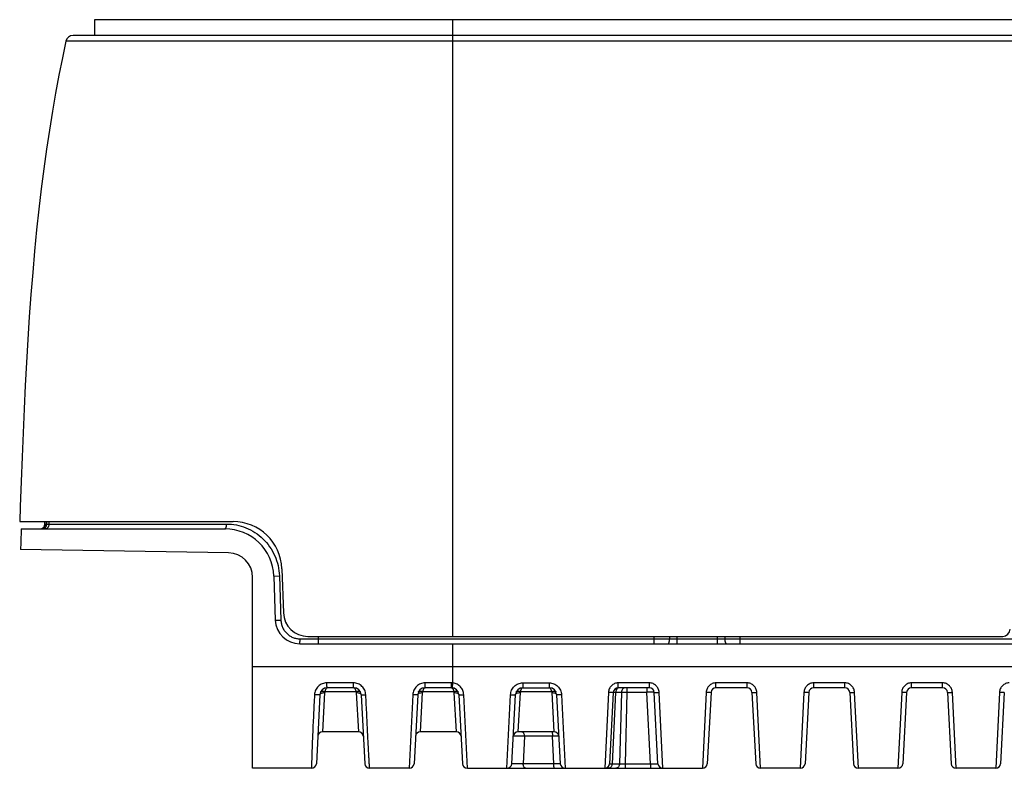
# Model space of a CAD drawing. Header units: millimetres. Extents: x 2984 to 3412, y -1556 to -1253.
# Tile 6 of 53: x 3108 to 3148, y -1473 to -1442. Entities that reach past the tile are written whole.
import ezdxf

# ---------------------------------------------------------------- set-up
doc = ezdxf.new("R2010")
doc.units = ezdxf.units.MM
doc.layers.add('06___PRT_ALL_SURFS', color=7, linetype='Continuous')

msp = doc.modelspace()

# ---------------------------------------------------------------- linework, layer by layer
at = {"color": 7, "linetype": 'Continuous'}
for p, q in [((3110.833, -1442.444), (3110.833, -1443.094)), ((3194.16, -1442.444), (3110.833, -1442.444)), ((3125.496, -1467.277), (3125.496, -1442.444)), ((3195.039, -1443.094), (3109.953, -1443.094)), ((3195.332, -1443.33), (3109.66, -1443.33)), ((3113.688, -1443.33), (3111.651, -1443.33)), ((3120.357, -1443.33), (3113.688, -1443.33)), ((3124.609, -1443.33), (3120.357, -1443.33)), ((3107.766, -1462.994), (3116.496, -1462.994)), ((3108.796, -1463.094), (3108.796, -1462.994)), ((3108.813, -1463.094), (3108.813, -1462.994)), ((3108.872, -1463.094), (3108.872, -1462.994)), ((3108.978, -1463.094), (3108.978, -1462.994)), ((3107.831, -1463.294), (3116.165, -1463.294)), ((3108.796, -1463.094), (3116.233, -1463.094)), ((3116.314, -1464.277), (3107.805, -1464.129)), ((3118.495, -1464.924), (3118.558, -1466.729)), ((3117.296, -1473.094), (3117.296, -1465.277)), ((3118.164, -1465.224), (3118.392, -1465.217)), ((3118.164, -1465.224), (3118.227, -1467.029)), ((3118.392, -1465.217), (3118.454, -1467.022)), ((3118.227, -1467.029), (3118.454, -1467.022)), ((3119.24, -1467.794), (3185.753, -1467.794)), ((3119.557, -1467.694), (3147.996, -1467.694)), ((3119.996, -1467.994), (3119.996, -1467.694)), ((3133.736, -1467.994), (3133.736, -1467.694)), ((3134.361, -1467.694), (3134.361, -1467.794)), ((3134.673, -1467.994), (3134.673, -1467.694)), ((3136.319, -1467.994), (3136.319, -1467.694)), ((3136.632, -1467.794), (3136.632, -1467.694)), ((3137.256, -1467.994), (3137.256, -1467.694)), ((3119.226, -1467.994), (3185.766, -1467.994)), ((3125.496, -1468.941), (3125.496, -1467.994)), ((3125.496, -1468.941), (3117.296, -1468.94)), ((3125.496, -1469.6), (3125.496, -1468.941)), ((3179.496, -1468.941), (3125.496, -1468.941)), ((3121.426, -1469.597), (3120.335, -1469.597)), ((3121.439, -1469.794), (3120.354, -1469.794)), ((3124.354, -1469.794), (3124.353, -1469.597)), ((3125.439, -1469.597), (3124.353, -1469.597)), ((3125.439, -1469.794), (3124.354, -1469.794)), ((3125.439, -1469.794), (3125.439, -1469.597)), ((3125.439, -1469.794), (3125.447, -1469.795)), ((3125.473, -1469.796), (3125.496, -1469.6)), ((3128.354, -1469.597), (3128.354, -1469.794)), ((3128.354, -1469.597), (3129.439, -1469.597)), ((3128.354, -1469.794), (3129.439, -1469.794)), ((3129.439, -1469.597), (3129.439, -1469.794)), ((3132.259, -1469.794), (3132.259, -1469.597)), ((3133.533, -1469.597), (3132.259, -1469.597)), ((3133.533, -1469.794), (3132.259, -1469.794)), ((3132.617, -1469.794), (3132.617, -1469.984)), ((3133.434, -1469.794), (3133.434, -1469.984)), ((3133.533, -1469.794), (3133.533, -1469.597)), ((3136.259, -1469.794), (3136.259, -1469.597)), ((3137.533, -1469.597), (3136.259, -1469.597)), ((3137.533, -1469.794), (3136.259, -1469.794)), ((3137.533, -1469.794), (3137.533, -1469.597)), ((3140.259, -1469.794), (3140.259, -1469.597)), ((3141.533, -1469.597), (3140.259, -1469.597)), ((3141.533, -1469.794), (3140.259, -1469.794)), ((3141.533, -1469.794), (3141.533, -1469.597)), ((3145.533, -1469.597), (3144.259, -1469.597)), ((3144.259, -1469.794), (3144.259, -1469.597)), ((3145.533, -1469.794), (3144.259, -1469.794)), ((3145.533, -1469.794), (3145.533, -1469.597)), ((3120.054, -1470.079), (3119.906, -1472.905)), ((3120.165, -1471.594), (3120.254, -1469.996)), ((3120.265, -1469.958), (3120.254, -1469.996)), ((3121.528, -1469.958), (3120.265, -1469.958)), ((3121.528, -1469.958), (3121.538, -1469.996)), ((3121.538, -1469.996), (3121.628, -1471.594)), ((3121.738, -1470.079), (3121.886, -1472.905)), ((3123.852, -1470.081), (3123.706, -1473.094)), ((3124.054, -1470.079), (3123.906, -1472.905)), ((3124.165, -1471.594), (3124.254, -1469.996)), ((3124.265, -1469.958), (3124.254, -1469.996)), ((3125.528, -1469.958), (3124.265, -1469.958)), ((3125.528, -1469.958), (3125.538, -1469.996)), ((3125.538, -1469.996), (3125.628, -1471.594)), ((3125.738, -1470.079), (3125.886, -1472.905)), ((3126.086, -1473.094), (3125.938, -1470.081)), ((3127.706, -1473.094), (3127.854, -1470.081)), ((3127.906, -1472.905), (3128.054, -1470.079)), ((3128.165, -1471.594), (3128.254, -1469.996)), ((3128.265, -1469.958), (3128.254, -1469.996)), ((3129.528, -1469.958), (3128.265, -1469.958)), ((3129.528, -1469.958), (3129.538, -1469.996)), ((3129.538, -1469.996), (3129.628, -1471.594)), ((3129.738, -1470.079), (3129.886, -1472.905)), ((3129.938, -1470.081), (3130.086, -1473.094)), ((3131.859, -1469.984), (3131.706, -1473.094)), ((3132.059, -1469.984), (3131.906, -1472.905)), ((3132.154, -1469.984), (3132.006, -1472.905)), ((3132.154, -1469.984), (3132.059, -1469.984)), ((3132.39, -1469.984), (3132.154, -1469.984)), ((3132.39, -1469.984), (3132.315, -1472.905)), ((3132.617, -1469.984), (3132.39, -1469.984)), ((3132.617, -1469.984), (3132.546, -1472.905)), ((3133.434, -1469.984), (3132.617, -1469.984)), ((3133.587, -1472.905), (3133.434, -1469.984)), ((3133.886, -1472.905), (3133.733, -1469.984)), ((3134.086, -1473.094), (3133.933, -1469.984)), ((3135.859, -1469.984), (3135.706, -1473.094)), ((3136.059, -1469.984), (3135.906, -1472.905)), ((3137.733, -1469.984), (3137.886, -1472.905)), ((3138.086, -1473.094), (3137.933, -1469.984)), ((3139.859, -1469.984), (3139.706, -1473.094)), ((3140.059, -1469.984), (3139.906, -1472.905)), ((3141.733, -1469.984), (3141.886, -1472.905)), ((3142.086, -1473.094), (3141.933, -1469.984)), ((3143.859, -1469.984), (3143.706, -1473.094)), ((3144.059, -1469.984), (3143.906, -1472.905)), ((3145.733, -1469.984), (3145.886, -1472.905)), ((3146.086, -1473.094), (3145.933, -1469.984)), ((3147.859, -1469.984), (3147.706, -1473.094)), ((3148.059, -1469.984), (3147.906, -1472.905)), ((3121.628, -1471.594), (3120.165, -1471.594)), ((3125.628, -1471.594), (3124.165, -1471.594)), ((3129.628, -1471.594), (3128.165, -1471.594)), ((3128.418, -1471.784), (3128.368, -1472.905)), ((3129.57, -1471.784), (3128.418, -1471.784)), ((3129.624, -1472.905), (3129.57, -1471.784)), ((3119.706, -1473.094), (3117.296, -1473.094)), ((3123.706, -1473.094), (3122.086, -1473.094)), ((3126.086, -1473.094), (3135.706, -1473.094)), ((3129.624, -1472.905), (3128.368, -1472.905)), ((3131.906, -1472.905), (3132.006, -1472.905)), ((3132.006, -1472.905), (3132.315, -1472.905)), ((3132.315, -1472.905), (3132.546, -1472.905)), ((3132.546, -1472.905), (3132.546, -1473.094)), ((3132.546, -1472.905), (3133.587, -1472.905)), ((3133.587, -1472.905), (3133.587, -1473.094)), ((3139.706, -1473.094), (3138.086, -1473.094)), ((3143.706, -1473.094), (3142.086, -1473.094)), ((3147.706, -1473.094), (3146.086, -1473.094))]:
    msp.add_line(p, q, dxfattribs=at)
msp.add_lwpolyline([(3109.696, -1443.33), (3109.681, -1443.33), (3109.67, -1443.33), (3109.663, -1443.33), (3109.661, -1443.33), (3109.66, -1443.33)], dxfattribs=at)
for centre, radius, start, end in [((3109.953, -1443.394), 0.3, 90, 167.6179), ((3116.496, -1464.994), 2, 2, 90), ((3108.613, -1463.093), 0.201, 270.0704, 289.4026), ((3108.596, -1463.094), 0.2, 280.9091, 0), ((3116.165, -1465.294), 2, 2, 90), ((3116.296, -1465.277), 1, 0, 89), ((3119.226, -1466.994), 1, 182, 270), ((3119.557, -1466.694), 1, 182, 270), ((3147.996, -1467.394), 0.3, 270, 0), ((3120.354, -1470.094), 0.3, 90, 177), ((3121.439, -1470.094), 0.3, 3, 90), ((3124.354, -1470.094), 0.3, 90, 177), ((3125.438, -1470.09), 0.493, 83.3025, 89.9898), ((3125.439, -1470.094), 0.3, 3, 90), ((3128.354, -1470.094), 0.3, 90, 177), ((3129.439, -1470.094), 0.3, 3, 90), ((3132.259, -1469.994), 0.2, 90, 177), ((3133.533, -1469.994), 0.2, 3, 90), ((3136.259, -1469.994), 0.2, 90, 177), ((3137.533, -1469.994), 0.2, 3, 90), ((3140.259, -1469.994), 0.2, 90, 177), ((3141.533, -1469.994), 0.2, 3, 90), ((3144.259, -1469.994), 0.2, 90, 177), ((3145.533, -1469.994), 0.2, 3, 90), ((3120.117, -1469.973), 0.0342, 151.4107, 152.9639), ((3124.117, -1469.973), 0.0342, 151.3883, 152.9639), ((3125.675, -1469.973), 0.0341, 27.0347, 28.0854), ((3128.117, -1469.973), 0.0341, 151.8665, 152.9641), ((3129.675, -1469.973), 0.0342, 27.0349, 28.5815), ((3120.165, -1471.794), 0.2, 90, 177.0001), ((3121.628, -1471.794), 0.2, 2.9999, 90), ((3124.165, -1471.794), 0.2, 90, 177.0001), ((3125.628, -1471.794), 0.2, 2.9999, 90), ((3128.165, -1471.794), 0.2, 90, 177.0001), ((3129.628, -1471.794), 0.2, 3, 90), ((3119.706, -1472.894), 0.2, 270, 357), ((3122.086, -1472.894), 0.2, 183, 270), ((3123.706, -1472.894), 0.2, 270, 357), ((3126.086, -1472.894), 0.2, 183, 270), ((3127.706, -1472.894), 0.2, 270, 357), ((3130.086, -1472.894), 0.2, 183, 270), ((3131.706, -1472.894), 0.2, 270, 357), ((3134.086, -1472.894), 0.2, 183, 270), ((3135.706, -1472.894), 0.2, 270, 357), ((3138.086, -1472.894), 0.2, 183, 270), ((3139.706, -1472.894), 0.2, 270, 357), ((3142.086, -1472.894), 0.2, 183, 270), ((3143.706, -1472.894), 0.2, 270, 357), ((3146.086, -1472.894), 0.2, 183, 270), ((3147.706, -1472.894), 0.2, 270, 357)]:
    msp.add_arc(centre, radius, start, end, dxfattribs=at)
for points, knots in [([(3108.68, -1463.283), (3108.699, -1463.276), (3108.736, -1463.256), (3108.779, -1463.212), (3108.807, -1463.156), (3108.813, -1463.115), (3108.813, -1463.094)], [0, 0, 0, 0, 0.249846, 0.499802, 0.749868, 1, 1, 1, 1]), ([(3108.684, -1463.294), (3108.709, -1463.294), (3108.759, -1463.284), (3108.821, -1463.239), (3108.863, -1463.172), (3108.872, -1463.12), (3108.872, -1463.094)], [0, 0, 0, 0, 0.242757, 0.489819, 0.742844, 1, 1, 1, 1]), ([(3108.78, -1463.294), (3108.806, -1463.294), (3108.858, -1463.284), (3108.924, -1463.239), (3108.968, -1463.173), (3108.978, -1463.12), (3108.978, -1463.094)], [0, 0, 0, 0, 0.24914, 0.498786, 0.749142, 1, 1, 1, 1]), ([(3116.165, -1463.294), (3116.169, -1463.294), (3116.18, -1463.291), (3116.192, -1463.278), (3116.204, -1463.259), (3116.214, -1463.234), (3116.222, -1463.204), (3116.228, -1463.17), (3116.232, -1463.133), (3116.233, -1463.107), (3116.233, -1463.094)], [0, 0, 0, 0, 0.061779, 0.138321, 0.236468, 0.357148, 0.498219, 0.655803, 0.824928, 1, 1, 1, 1]), ([(3116.233, -1463.094), (3116.367, -1463.094), (3116.639, -1463.12), (3117.033, -1463.236), (3117.403, -1463.429), (3117.733, -1463.692), (3118.007, -1464.015), (3118.216, -1464.387), (3118.351, -1464.793), (3118.387, -1465.076), (3118.392, -1465.217)], [0, 0, 0, 0, 0.120632, 0.243043, 0.367097, 0.49246, 0.618738, 0.745577, 0.87272, 1, 1, 1, 1]), ([(3118.454, -1467.022), (3118.456, -1467.073), (3118.469, -1467.174), (3118.517, -1467.32), (3118.59, -1467.454), (3118.688, -1467.571), (3118.807, -1467.668), (3118.941, -1467.74), (3119.087, -1467.784), (3119.189, -1467.794), (3119.24, -1467.794)], [0, 0, 0, 0, 0.125303, 0.250511, 0.375582, 0.500516, 0.625355, 0.750171, 0.875034, 1, 1, 1, 1]), ([(3119.226, -1467.994), (3119.227, -1467.994), (3119.228, -1467.993), (3119.229, -1467.99), (3119.23, -1467.985), (3119.232, -1467.975), (3119.234, -1467.958), (3119.236, -1467.934), (3119.237, -1467.904), (3119.239, -1467.87), (3119.239, -1467.833), (3119.24, -1467.807), (3119.24, -1467.794)], [0, 0, 0, 0, 0.00817, 0.023893, 0.048411, 0.081803, 0.174231, 0.298043, 0.448627, 0.620274, 0.806428, 1, 1, 1, 1]), ([(3134.298, -1467.994), (3134.303, -1467.994), (3134.309, -1467.992), (3134.317, -1467.986), (3134.325, -1467.976), (3134.334, -1467.959), (3134.343, -1467.934), (3134.351, -1467.904), (3134.356, -1467.87), (3134.36, -1467.833), (3134.361, -1467.807), (3134.361, -1467.794)], [0, 0, 0, 0, 0.058003, 0.092604, 0.132449, 0.22963, 0.350454, 0.492502, 0.651662, 0.822761, 1, 1, 1, 1]), ([(3136.694, -1467.994), (3136.69, -1467.994), (3136.683, -1467.992), (3136.675, -1467.986), (3136.667, -1467.976), (3136.658, -1467.959), (3136.649, -1467.934), (3136.641, -1467.904), (3136.636, -1467.87), (3136.632, -1467.833), (3136.632, -1467.807), (3136.632, -1467.794)], [0, 0, 0, 0, 0.058003, 0.092604, 0.132449, 0.22963, 0.350454, 0.492502, 0.651662, 0.822761, 1, 1, 1, 1]), ([(3120.335, -1469.597), (3120.303, -1469.597), (3120.238, -1469.603), (3120.146, -1469.631), (3120.06, -1469.676), (3119.985, -1469.736), (3119.922, -1469.809), (3119.874, -1469.893), (3119.842, -1469.985), (3119.833, -1470.049), (3119.831, -1470.081)], [0, 0, 0, 0, 0.124927, 0.249814, 0.374703, 0.499624, 0.624601, 0.74965, 0.87478, 1, 1, 1, 1]), ([(3120.265, -1469.958), (3120.267, -1469.946), (3120.271, -1469.923), (3120.28, -1469.89), (3120.29, -1469.862), (3120.301, -1469.838), (3120.313, -1469.819), (3120.326, -1469.805), (3120.339, -1469.796), (3120.349, -1469.794), (3120.354, -1469.794)], [0, 0, 0, 0, 0.18676, 0.357447, 0.509965, 0.643018, 0.756332, 0.850954, 0.930075, 1, 1, 1, 1]), ([(3120.354, -1469.794), (3120.353, -1469.794), (3120.351, -1469.793), (3120.35, -1469.79), (3120.348, -1469.785), (3120.345, -1469.776), (3120.343, -1469.759), (3120.34, -1469.735), (3120.338, -1469.705), (3120.336, -1469.672), (3120.335, -1469.635), (3120.335, -1469.61), (3120.335, -1469.597)], [0, 0, 0, 0, 0.010474, 0.027373, 0.052485, 0.086129, 0.178403, 0.301524, 0.451132, 0.621736, 0.806988, 1, 1, 1, 1]), ([(3121.439, -1469.794), (3121.438, -1469.794), (3121.437, -1469.793), (3121.436, -1469.79), (3121.435, -1469.785), (3121.433, -1469.775), (3121.432, -1469.759), (3121.43, -1469.735), (3121.428, -1469.705), (3121.427, -1469.672), (3121.427, -1469.635), (3121.426, -1469.61), (3121.426, -1469.597)], [0, 0, 0, 0, 0.007608, 0.023023, 0.04732, 0.080529, 0.172656, 0.296267, 0.446814, 0.618679, 0.805404, 1, 1, 1, 1]), ([(3121.928, -1470.081), (3121.927, -1470.049), (3121.918, -1469.985), (3121.886, -1469.894), (3121.839, -1469.81), (3121.776, -1469.736), (3121.701, -1469.676), (3121.615, -1469.631), (3121.523, -1469.603), (3121.458, -1469.597), (3121.426, -1469.597)], [0, 0, 0, 0, 0.124943, 0.249981, 0.375065, 0.500147, 0.625192, 0.750182, 0.875113, 1, 1, 1, 1]), ([(3121.439, -1469.794), (3121.443, -1469.794), (3121.453, -1469.796), (3121.467, -1469.805), (3121.479, -1469.819), (3121.491, -1469.838), (3121.502, -1469.862), (3121.512, -1469.89), (3121.521, -1469.923), (3121.526, -1469.946), (3121.528, -1469.958)], [0, 0, 0, 0, 0.069926, 0.149045, 0.243666, 0.356978, 0.490029, 0.642545, 0.813236, 1, 1, 1, 1]), ([(3124.353, -1469.597), (3124.321, -1469.597), (3124.257, -1469.603), (3124.164, -1469.631), (3124.079, -1469.676), (3124.004, -1469.737), (3123.942, -1469.81), (3123.894, -1469.894), (3123.863, -1469.985), (3123.854, -1470.049), (3123.852, -1470.081)], [0, 0, 0, 0, 0.12506, 0.250112, 0.375159, 0.500195, 0.62521, 0.750192, 0.875125, 1, 1, 1, 1]), ([(3124.265, -1469.958), (3124.267, -1469.946), (3124.271, -1469.923), (3124.28, -1469.89), (3124.29, -1469.862), (3124.301, -1469.838), (3124.313, -1469.819), (3124.326, -1469.805), (3124.339, -1469.796), (3124.349, -1469.794), (3124.354, -1469.794)], [0, 0, 0, 0, 0.18676, 0.357447, 0.509965, 0.643018, 0.756332, 0.850954, 0.930075, 1, 1, 1, 1]), ([(3125.447, -1469.795), (3125.45, -1469.796), (3125.462, -1469.801), (3125.472, -1469.811), (3125.478, -1469.819)], [0, 0, 0, 0, 0.216003, 1, 1, 1, 1]), ([(3125.478, -1469.819), (3125.484, -1469.826), (3125.495, -1469.845), (3125.508, -1469.877), (3125.519, -1469.915), (3125.525, -1469.943), (3125.528, -1469.958)], [0, 0, 0, 0, 0.19154, 0.423707, 0.694737, 1, 1, 1, 1]), ([(3125.938, -1470.081), (3125.935, -1470.022), (3125.909, -1469.905), (3125.828, -1469.778), (3125.741, -1469.698), (3125.666, -1469.65), (3125.584, -1469.616), (3125.525, -1469.604), (3125.496, -1469.601)], [0, 0, 0, 0, 0.249354, 0.498874, 0.624143, 0.749422, 0.874705, 1, 1, 1, 1]), ([(3127.854, -1470.081), (3127.856, -1470.049), (3127.865, -1469.985), (3127.896, -1469.894), (3127.943, -1469.81), (3128.005, -1469.737), (3128.08, -1469.676), (3128.166, -1469.631), (3128.258, -1469.603), (3128.322, -1469.597), (3128.354, -1469.597)], [0, 0, 0, 0, 0.124867, 0.249804, 0.374794, 0.499815, 0.624853, 0.749898, 0.874946, 1, 1, 1, 1]), ([(3128.265, -1469.958), (3128.267, -1469.946), (3128.271, -1469.923), (3128.28, -1469.89), (3128.29, -1469.862), (3128.301, -1469.838), (3128.313, -1469.819), (3128.326, -1469.805), (3128.339, -1469.796), (3128.349, -1469.794), (3128.354, -1469.794)], [0, 0, 0, 0, 0.18676, 0.357447, 0.509965, 0.643018, 0.756332, 0.850954, 0.930075, 1, 1, 1, 1]), ([(3129.439, -1469.597), (3129.47, -1469.597), (3129.534, -1469.603), (3129.627, -1469.631), (3129.712, -1469.676), (3129.787, -1469.737), (3129.849, -1469.81), (3129.896, -1469.894), (3129.927, -1469.985), (3129.936, -1470.049), (3129.938, -1470.081)], [0, 0, 0, 0, 0.125049, 0.250095, 0.37514, 0.500177, 0.625199, 0.75019, 0.875129, 1, 1, 1, 1]), ([(3129.439, -1469.794), (3129.443, -1469.794), (3129.453, -1469.796), (3129.467, -1469.805), (3129.479, -1469.819), (3129.491, -1469.838), (3129.502, -1469.862), (3129.512, -1469.89), (3129.521, -1469.923), (3129.526, -1469.946), (3129.528, -1469.958)], [0, 0, 0, 0, 0.069926, 0.149045, 0.243666, 0.356978, 0.490029, 0.642545, 0.813236, 1, 1, 1, 1]), ([(3132.259, -1469.597), (3132.233, -1469.597), (3132.182, -1469.602), (3132.108, -1469.624), (3132.04, -1469.66), (3131.961, -1469.725), (3131.886, -1469.832), (3131.862, -1469.933), (3131.859, -1469.984)], [0, 0, 0, 0, 0.125304, 0.250606, 0.375907, 0.501203, 0.750641, 1, 1, 1, 1]), ([(3132.237, -1469.81), (3132.211, -1469.826), (3132.181, -1469.867), (3132.16, -1469.93), (3132.155, -1469.965), (3132.154, -1469.984)], [0, 0, 0, 0, 0.457609, 0.722261, 1, 1, 1, 1]), ([(3132.284, -1469.795), (3132.276, -1469.795), (3132.259, -1469.799), (3132.244, -1469.806), (3132.237, -1469.81)], [0, 0, 0, 0, 0.489616, 1, 1, 1, 1]), ([(3132.542, -1469.794), (3132.532, -1469.794), (3132.513, -1469.797), (3132.475, -1469.812), (3132.433, -1469.849), (3132.4, -1469.911), (3132.391, -1469.959), (3132.39, -1469.984)], [0, 0, 0, 0, 0.108375, 0.219512, 0.456711, 0.719421, 1, 1, 1, 1]), ([(3133.933, -1469.984), (3133.93, -1469.933), (3133.906, -1469.832), (3133.832, -1469.725), (3133.752, -1469.66), (3133.684, -1469.624), (3133.61, -1469.602), (3133.559, -1469.597), (3133.533, -1469.597)], [0, 0, 0, 0, 0.249347, 0.498784, 0.62408, 0.749382, 0.874685, 1, 1, 1, 1]), ([(3136.259, -1469.597), (3136.233, -1469.597), (3136.182, -1469.602), (3136.108, -1469.624), (3136.04, -1469.66), (3135.961, -1469.725), (3135.886, -1469.832), (3135.862, -1469.933), (3135.859, -1469.984)], [0, 0, 0, 0, 0.125304, 0.250606, 0.375907, 0.501203, 0.750641, 1, 1, 1, 1]), ([(3137.933, -1469.984), (3137.93, -1469.933), (3137.906, -1469.832), (3137.832, -1469.725), (3137.752, -1469.66), (3137.684, -1469.624), (3137.61, -1469.602), (3137.559, -1469.597), (3137.533, -1469.597)], [0, 0, 0, 0, 0.249347, 0.498784, 0.62408, 0.749382, 0.874685, 1, 1, 1, 1]), ([(3140.259, -1469.597), (3140.233, -1469.597), (3140.182, -1469.602), (3140.108, -1469.624), (3140.04, -1469.66), (3139.961, -1469.725), (3139.886, -1469.832), (3139.862, -1469.933), (3139.859, -1469.984)], [0, 0, 0, 0, 0.125304, 0.250606, 0.375907, 0.501203, 0.750641, 1, 1, 1, 1]), ([(3141.933, -1469.984), (3141.93, -1469.933), (3141.906, -1469.832), (3141.832, -1469.725), (3141.752, -1469.66), (3141.684, -1469.624), (3141.61, -1469.602), (3141.559, -1469.597), (3141.533, -1469.597)], [0, 0, 0, 0, 0.249347, 0.498784, 0.62408, 0.749382, 0.874685, 1, 1, 1, 1]), ([(3144.259, -1469.597), (3144.233, -1469.597), (3144.182, -1469.602), (3144.108, -1469.624), (3144.04, -1469.66), (3143.961, -1469.725), (3143.886, -1469.832), (3143.862, -1469.933), (3143.859, -1469.984)], [0, 0, 0, 0, 0.125304, 0.250606, 0.375907, 0.501203, 0.750641, 1, 1, 1, 1]), ([(3145.933, -1469.984), (3145.93, -1469.933), (3145.906, -1469.832), (3145.832, -1469.725), (3145.752, -1469.66), (3145.684, -1469.624), (3145.61, -1469.602), (3145.559, -1469.597), (3145.533, -1469.597)], [0, 0, 0, 0, 0.249347, 0.498784, 0.62408, 0.749382, 0.874685, 1, 1, 1, 1]), ([(3148.259, -1469.597), (3148.233, -1469.597), (3148.182, -1469.602), (3148.108, -1469.624), (3148.04, -1469.66), (3147.961, -1469.725), (3147.886, -1469.832), (3147.862, -1469.933), (3147.859, -1469.984)], [0, 0, 0, 0, 0.125304, 0.250606, 0.375907, 0.501203, 0.750641, 1, 1, 1, 1]), ([(3119.831, -1470.081), (3119.824, -1470.221), (3119.81, -1470.5), (3119.789, -1470.916), (3119.769, -1471.32), (3119.752, -1471.702), (3119.738, -1472.044), (3119.728, -1472.331), (3119.722, -1472.556), (3119.717, -1472.723), (3119.713, -1472.844), (3119.71, -1472.93), (3119.709, -1472.984), (3119.708, -1473.017), (3119.707, -1473.036), (3119.707, -1473.052), (3119.706, -1473.064), (3119.706, -1473.074), (3119.706, -1473.082), (3119.706, -1473.087), (3119.706, -1473.091), (3119.706, -1473.093), (3119.706, -1473.094), (3119.706, -1473.094), (3119.706, -1473.094), (3119.706, -1473.094)], [0, 0, 0, 0, 0.139793, 0.278245, 0.413611, 0.542318, 0.658226, 0.75448, 0.828224, 0.882008, 0.920552, 0.948043, 0.967526, 0.974954, 0.981114, 0.986174, 0.990265, 0.99351, 0.996005, 0.997831, 0.999066, 0.999481, 0.999769, 0.999938, 1, 1, 1, 1]), ([(3120.054, -1470.079), (3120.054, -1470.079), (3120.052, -1470.08), (3120.049, -1470.081), (3120.043, -1470.083), (3120.032, -1470.084), (3120.013, -1470.085), (3119.985, -1470.086), (3119.951, -1470.085), (3119.914, -1470.085), (3119.873, -1470.083), (3119.845, -1470.082), (3119.831, -1470.081)], [0, 0, 0, 0, 0.008152, 0.024238, 0.049431, 0.083754, 0.178537, 0.304807, 0.457131, 0.628874, 0.812508, 1, 1, 1, 1]), ([(3120.054, -1470.079), (3120.055, -1470.072), (3120.058, -1470.06), (3120.071, -1470.043), (3120.09, -1470.028), (3120.115, -1470.015), (3120.145, -1470.005), (3120.192, -1469.996), (3120.229, -1469.995), (3120.254, -1469.996)], [0, 0, 0, 0, 0.078679, 0.166703, 0.269833, 0.389938, 0.526165, 0.675912, 1, 1, 1, 1]), ([(3120.087, -1469.957), (3120.089, -1469.953), (3120.096, -1469.945), (3120.111, -1469.937), (3120.13, -1469.933), (3120.161, -1469.931), (3120.208, -1469.938), (3120.245, -1469.95), (3120.265, -1469.958)], [0, 0, 0, 0, 0.07549, 0.160713, 0.2613, 0.37936, 0.664821, 1, 1, 1, 1]), ([(3121.528, -1469.958), (3121.547, -1469.95), (3121.577, -1469.94), (3121.616, -1469.933), (3121.641, -1469.931), (3121.664, -1469.933), (3121.682, -1469.937), (3121.697, -1469.946), (3121.704, -1469.954), (3121.706, -1469.958)], [0, 0, 0, 0, 0.336011, 0.4868, 0.621976, 0.739729, 0.839847, 0.92462, 1, 1, 1, 1]), ([(3121.538, -1469.996), (3121.564, -1469.995), (3121.601, -1469.996), (3121.647, -1470.005), (3121.677, -1470.015), (3121.702, -1470.028), (3121.721, -1470.043), (3121.734, -1470.06), (3121.738, -1470.072), (3121.738, -1470.079)], [0, 0, 0, 0, 0.324088, 0.473835, 0.610062, 0.730167, 0.833297, 0.921321, 1, 1, 1, 1]), ([(3121.738, -1470.079), (3121.738, -1470.079), (3121.74, -1470.08), (3121.742, -1470.081), (3121.747, -1470.082), (3121.756, -1470.083), (3121.772, -1470.084), (3121.795, -1470.084), (3121.824, -1470.084), (3121.856, -1470.083), (3121.892, -1470.082), (3121.916, -1470.081), (3121.928, -1470.081)], [0, 0, 0, 0, 0.007632, 0.022949, 0.047051, 0.079989, 0.171423, 0.294305, 0.444327, 0.616147, 0.803604, 1, 1, 1, 1]), ([(3122.086, -1473.094), (3122.086, -1473.094), (3122.086, -1473.094), (3122.086, -1473.094), (3122.086, -1473.093), (3122.086, -1473.091), (3122.086, -1473.09), (3122.085, -1473.087), (3122.085, -1473.081), (3122.084, -1473.074), (3122.084, -1473.064), (3122.083, -1473.051), (3122.082, -1473.036), (3122.081, -1473.017), (3122.079, -1472.983), (3122.076, -1472.928), (3122.071, -1472.842), (3122.064, -1472.72), (3122.054, -1472.552), (3122.042, -1472.326), (3122.027, -1472.038), (3122.01, -1471.695), (3121.991, -1471.314), (3121.971, -1470.911), (3121.95, -1470.498), (3121.936, -1470.22), (3121.928, -1470.081)], [0, 0, 0, 0, 0.000056, 0.000227, 0.000518, 0.000936, 0.001488, 0.002182, 0.004025, 0.006542, 0.009812, 0.01394, 0.019039, 0.025251, 0.032739, 0.052385, 0.080114, 0.119003, 0.173263, 0.247568, 0.344282, 0.460304, 0.588717, 0.723478, 0.861127, 1, 1, 1, 1]), ([(3124.054, -1470.079), (3124.054, -1470.079), (3124.053, -1470.08), (3124.05, -1470.081), (3124.045, -1470.082), (3124.035, -1470.083), (3124.018, -1470.084), (3123.993, -1470.085), (3123.963, -1470.085), (3123.928, -1470.084), (3123.891, -1470.083), (3123.865, -1470.081), (3123.852, -1470.081)], [0, 0, 0, 0, 0.0078, 0.023371, 0.047837, 0.081237, 0.173793, 0.297814, 0.448617, 0.620423, 0.806603, 1, 1, 1, 1]), ([(3124.054, -1470.079), (3124.055, -1470.072), (3124.058, -1470.06), (3124.071, -1470.043), (3124.09, -1470.028), (3124.115, -1470.015), (3124.145, -1470.005), (3124.192, -1469.996), (3124.229, -1469.995), (3124.254, -1469.996)], [0, 0, 0, 0, 0.078679, 0.166703, 0.269833, 0.389938, 0.526165, 0.675912, 1, 1, 1, 1]), ([(3124.087, -1469.957), (3124.089, -1469.953), (3124.096, -1469.945), (3124.111, -1469.937), (3124.13, -1469.933), (3124.161, -1469.931), (3124.208, -1469.938), (3124.245, -1469.95), (3124.265, -1469.958)], [0, 0, 0, 0, 0.075492, 0.16072, 0.261314, 0.379378, 0.664835, 1, 1, 1, 1]), ([(3125.528, -1469.958), (3125.547, -1469.95), (3125.577, -1469.94), (3125.615, -1469.933), (3125.641, -1469.931), (3125.663, -1469.933), (3125.682, -1469.937), (3125.696, -1469.945), (3125.703, -1469.953), (3125.705, -1469.957)], [0, 0, 0, 0, 0.335353, 0.485994, 0.621183, 0.739111, 0.839518, 0.92457, 1, 1, 1, 1]), ([(3125.538, -1469.996), (3125.564, -1469.995), (3125.601, -1469.996), (3125.647, -1470.005), (3125.677, -1470.015), (3125.702, -1470.028), (3125.721, -1470.043), (3125.734, -1470.06), (3125.738, -1470.072), (3125.738, -1470.079)], [0, 0, 0, 0, 0.324088, 0.473835, 0.610062, 0.730167, 0.833297, 0.921321, 1, 1, 1, 1]), ([(3125.738, -1470.079), (3125.738, -1470.079), (3125.74, -1470.08), (3125.743, -1470.081), (3125.747, -1470.082), (3125.757, -1470.083), (3125.774, -1470.084), (3125.799, -1470.085), (3125.828, -1470.084), (3125.863, -1470.084), (3125.899, -1470.083), (3125.925, -1470.081), (3125.938, -1470.081)], [0, 0, 0, 0, 0.007777, 0.023305, 0.047705, 0.081021, 0.17337, 0.297181, 0.447838, 0.619644, 0.806056, 1, 1, 1, 1]), ([(3127.854, -1470.081), (3127.867, -1470.081), (3127.893, -1470.083), (3127.93, -1470.084), (3127.964, -1470.084), (3127.994, -1470.085), (3128.018, -1470.084), (3128.035, -1470.083), (3128.045, -1470.082), (3128.05, -1470.081), (3128.053, -1470.08), (3128.054, -1470.079), (3128.054, -1470.079)], [0, 0, 0, 0, 0.193944, 0.380356, 0.552162, 0.702819, 0.82663, 0.918979, 0.952295, 0.976695, 0.992223, 1, 1, 1, 1]), ([(3128.054, -1470.079), (3128.055, -1470.072), (3128.058, -1470.06), (3128.071, -1470.043), (3128.09, -1470.028), (3128.115, -1470.015), (3128.145, -1470.005), (3128.192, -1469.996), (3128.229, -1469.995), (3128.254, -1469.996)], [0, 0, 0, 0, 0.078679, 0.166703, 0.269833, 0.389938, 0.526165, 0.675912, 1, 1, 1, 1]), ([(3128.087, -1469.957), (3128.089, -1469.953), (3128.096, -1469.945), (3128.111, -1469.937), (3128.129, -1469.933), (3128.152, -1469.931), (3128.177, -1469.933), (3128.216, -1469.94), (3128.245, -1469.95), (3128.265, -1469.958)], [0, 0, 0, 0, 0.075432, 0.160496, 0.260916, 0.378852, 0.514041, 0.664675, 1, 1, 1, 1]), ([(3129.528, -1469.958), (3129.547, -1469.95), (3129.584, -1469.938), (3129.631, -1469.931), (3129.663, -1469.933), (3129.681, -1469.937), (3129.696, -1469.945), (3129.703, -1469.953), (3129.705, -1469.957)], [0, 0, 0, 0, 0.335183, 0.620644, 0.738703, 0.839289, 0.92451, 1, 1, 1, 1]), ([(3129.538, -1469.996), (3129.564, -1469.995), (3129.601, -1469.996), (3129.647, -1470.005), (3129.677, -1470.015), (3129.702, -1470.028), (3129.721, -1470.043), (3129.734, -1470.06), (3129.738, -1470.072), (3129.738, -1470.079)], [0, 0, 0, 0, 0.324088, 0.473835, 0.610062, 0.730167, 0.833297, 0.921321, 1, 1, 1, 1]), ([(3129.938, -1470.081), (3129.925, -1470.081), (3129.899, -1470.083), (3129.863, -1470.084), (3129.828, -1470.084), (3129.799, -1470.085), (3129.774, -1470.084), (3129.757, -1470.083), (3129.747, -1470.082), (3129.743, -1470.081), (3129.74, -1470.08), (3129.738, -1470.079), (3129.738, -1470.079)], [0, 0, 0, 0, 0.193944, 0.380356, 0.552162, 0.702819, 0.82663, 0.918979, 0.952295, 0.976695, 0.992223, 1, 1, 1, 1]), ([(3132.059, -1469.984), (3132.059, -1469.984), (3132.058, -1469.985), (3132.055, -1469.986), (3132.05, -1469.986), (3132.043, -1469.987), (3132.035, -1469.988), (3132.02, -1469.988), (3131.999, -1469.988), (3131.969, -1469.988), (3131.935, -1469.987), (3131.898, -1469.986), (3131.872, -1469.984), (3131.859, -1469.984)], [0, 0, 0, 0, 0.006968, 0.02214, 0.046358, 0.079584, 0.121564, 0.171934, 0.295891, 0.446799, 0.618924, 0.805693, 1, 1, 1, 1]), ([(3133.733, -1469.984), (3133.733, -1469.984), (3133.733, -1469.983), (3133.731, -1469.982), (3133.726, -1469.982), (3133.719, -1469.981), (3133.709, -1469.981), (3133.697, -1469.98), (3133.682, -1469.98), (3133.664, -1469.98), (3133.637, -1469.979), (3133.598, -1469.98), (3133.547, -1469.981), (3133.491, -1469.982), (3133.453, -1469.983), (3133.434, -1469.984)], [0, 0, 0, 0, 0.002103, 0.006109, 0.020901, 0.04494, 0.078087, 0.120057, 0.170462, 0.228826, 0.294595, 0.445771, 0.618216, 0.805338, 1, 1, 1, 1]), ([(3133.733, -1469.984), (3133.733, -1469.984), (3133.735, -1469.985), (3133.738, -1469.986), (3133.743, -1469.986), (3133.749, -1469.987), (3133.757, -1469.988), (3133.772, -1469.988), (3133.794, -1469.988), (3133.823, -1469.988), (3133.858, -1469.987), (3133.894, -1469.986), (3133.92, -1469.984), (3133.933, -1469.984)], [0, 0, 0, 0, 0.006968, 0.02214, 0.046358, 0.079584, 0.121564, 0.171934, 0.295891, 0.446799, 0.618924, 0.805693, 1, 1, 1, 1]), ([(3136.059, -1469.984), (3136.059, -1469.984), (3136.058, -1469.985), (3136.055, -1469.986), (3136.05, -1469.986), (3136.043, -1469.987), (3136.035, -1469.988), (3136.02, -1469.988), (3135.999, -1469.988), (3135.969, -1469.988), (3135.935, -1469.987), (3135.898, -1469.986), (3135.872, -1469.984), (3135.859, -1469.984)], [0, 0, 0, 0, 0.006968, 0.02214, 0.046358, 0.079584, 0.121564, 0.171934, 0.295891, 0.446799, 0.618924, 0.805693, 1, 1, 1, 1]), ([(3137.733, -1469.984), (3137.733, -1469.984), (3137.735, -1469.985), (3137.738, -1469.986), (3137.743, -1469.986), (3137.749, -1469.987), (3137.757, -1469.988), (3137.772, -1469.988), (3137.794, -1469.988), (3137.823, -1469.988), (3137.858, -1469.987), (3137.894, -1469.986), (3137.92, -1469.984), (3137.933, -1469.984)], [0, 0, 0, 0, 0.006968, 0.02214, 0.046358, 0.079584, 0.121564, 0.171934, 0.295891, 0.446799, 0.618924, 0.805693, 1, 1, 1, 1]), ([(3140.059, -1469.984), (3140.059, -1469.984), (3140.058, -1469.985), (3140.055, -1469.986), (3140.05, -1469.986), (3140.043, -1469.987), (3140.035, -1469.988), (3140.02, -1469.988), (3139.999, -1469.988), (3139.969, -1469.988), (3139.935, -1469.987), (3139.898, -1469.986), (3139.872, -1469.984), (3139.859, -1469.984)], [0, 0, 0, 0, 0.006968, 0.02214, 0.046358, 0.079584, 0.121564, 0.171934, 0.295891, 0.446799, 0.618924, 0.805693, 1, 1, 1, 1]), ([(3141.733, -1469.984), (3141.733, -1469.984), (3141.735, -1469.985), (3141.738, -1469.986), (3141.743, -1469.986), (3141.749, -1469.987), (3141.757, -1469.988), (3141.772, -1469.988), (3141.794, -1469.988), (3141.823, -1469.988), (3141.858, -1469.987), (3141.894, -1469.986), (3141.92, -1469.984), (3141.933, -1469.984)], [0, 0, 0, 0, 0.006968, 0.02214, 0.046358, 0.079584, 0.121564, 0.171934, 0.295891, 0.446799, 0.618924, 0.805693, 1, 1, 1, 1]), ([(3144.059, -1469.984), (3144.059, -1469.984), (3144.058, -1469.985), (3144.055, -1469.986), (3144.05, -1469.986), (3144.043, -1469.987), (3144.035, -1469.988), (3144.02, -1469.988), (3143.999, -1469.988), (3143.969, -1469.988), (3143.935, -1469.987), (3143.898, -1469.986), (3143.872, -1469.984), (3143.859, -1469.984)], [0, 0, 0, 0, 0.006968, 0.02214, 0.046358, 0.079584, 0.121564, 0.171934, 0.295891, 0.446799, 0.618924, 0.805693, 1, 1, 1, 1]), ([(3145.733, -1469.984), (3145.733, -1469.984), (3145.735, -1469.985), (3145.738, -1469.986), (3145.743, -1469.986), (3145.749, -1469.987), (3145.757, -1469.988), (3145.772, -1469.988), (3145.794, -1469.988), (3145.823, -1469.988), (3145.858, -1469.987), (3145.894, -1469.986), (3145.92, -1469.984), (3145.933, -1469.984)], [0, 0, 0, 0, 0.006968, 0.02214, 0.046358, 0.079584, 0.121564, 0.171934, 0.295891, 0.446799, 0.618924, 0.805693, 1, 1, 1, 1]), ([(3148.059, -1469.984), (3148.059, -1469.984), (3148.058, -1469.985), (3148.055, -1469.986), (3148.05, -1469.986), (3148.043, -1469.987), (3148.035, -1469.988), (3148.02, -1469.988), (3147.999, -1469.988), (3147.969, -1469.988), (3147.935, -1469.987), (3147.898, -1469.986), (3147.872, -1469.984), (3147.859, -1469.984)], [0, 0, 0, 0, 0.006968, 0.02214, 0.046358, 0.079584, 0.121564, 0.171934, 0.295891, 0.446799, 0.618924, 0.805693, 1, 1, 1, 1]), ([(3128.418, -1471.784), (3128.394, -1471.782), (3128.344, -1471.779), (3128.268, -1471.776), (3128.192, -1471.774), (3128.13, -1471.773), (3128.085, -1471.773), (3128.055, -1471.774), (3128.029, -1471.775), (3128.007, -1471.776), (3127.99, -1471.777), (3127.977, -1471.779), (3127.969, -1471.781), (3127.966, -1471.782), (3127.965, -1471.783), (3127.965, -1471.784)], [0, 0, 0, 0, 0.159011, 0.330238, 0.501932, 0.662299, 0.734742, 0.800331, 0.857944, 0.906603, 0.945502, 0.974037, 0.9919, 0.996962, 1, 1, 1, 1]), ([(3128.316, -1471.594), (3128.322, -1471.594), (3128.336, -1471.597), (3128.355, -1471.608), (3128.373, -1471.626), (3128.394, -1471.659), (3128.412, -1471.713), (3128.418, -1471.759), (3128.418, -1471.784)], [0, 0, 0, 0, 0.084702, 0.177089, 0.282283, 0.402296, 0.682948, 1, 1, 1, 1]), ([(3129.542, -1471.594), (3129.544, -1471.594), (3129.547, -1471.598), (3129.55, -1471.603), (3129.552, -1471.609), (3129.555, -1471.617), (3129.558, -1471.63), (3129.563, -1471.662), (3129.568, -1471.714), (3129.569, -1471.759), (3129.57, -1471.784)], [0, 0, 0, 0, 0.032636, 0.05904, 0.093282, 0.135462, 0.18542, 0.30725, 0.623697, 1, 1, 1, 1]), ([(3129.827, -1471.784), (3129.827, -1471.784), (3129.827, -1471.783), (3129.825, -1471.783), (3129.822, -1471.782), (3129.816, -1471.782), (3129.808, -1471.781), (3129.797, -1471.781), (3129.785, -1471.781), (3129.77, -1471.78), (3129.747, -1471.78), (3129.713, -1471.781), (3129.669, -1471.781), (3129.621, -1471.782), (3129.587, -1471.783), (3129.57, -1471.784)], [0, 0, 0, 0, 0.001968, 0.005801, 0.020047, 0.043259, 0.075334, 0.116044, 0.165076, 0.222049, 0.286513, 0.43581, 0.608234, 0.798303, 1, 1, 1, 1]), ([(3128.368, -1472.905), (3128.344, -1472.907), (3128.293, -1472.91), (3128.216, -1472.913), (3128.138, -1472.915), (3128.075, -1472.916), (3128.028, -1472.916), (3127.998, -1472.915), (3127.971, -1472.914), (3127.949, -1472.913), (3127.931, -1472.912), (3127.919, -1472.91), (3127.912, -1472.908), (3127.909, -1472.907), (3127.906, -1472.906), (3127.906, -1472.905)], [0, 0, 0, 0, 0.156623, 0.327198, 0.499721, 0.661653, 0.734865, 0.801076, 0.859095, 0.907913, 0.946728, 0.974977, 0.985054, 0.992455, 1, 1, 1, 1]), ([(3128.476, -1473.094), (3128.469, -1473.094), (3128.454, -1473.092), (3128.434, -1473.08), (3128.416, -1473.062), (3128.394, -1473.029), (3128.374, -1472.976), (3128.368, -1472.929), (3128.368, -1472.905)], [0, 0, 0, 0, 0.087695, 0.182358, 0.288772, 0.408939, 0.687285, 1, 1, 1, 1]), ([(3129.648, -1473.094), (3129.646, -1473.094), (3129.644, -1473.091), (3129.641, -1473.086), (3129.639, -1473.08), (3129.637, -1473.072), (3129.634, -1473.058), (3129.631, -1473.038), (3129.628, -1473.009), (3129.625, -1472.965), (3129.624, -1472.929), (3129.624, -1472.905)], [0, 0, 0, 0, 0.030391, 0.056232, 0.090141, 0.132154, 0.182072, 0.30412, 0.452409, 0.621869, 1, 1, 1, 1]), ([(3129.886, -1472.905), (3129.886, -1472.905), (3129.886, -1472.905), (3129.884, -1472.906), (3129.881, -1472.906), (3129.875, -1472.907), (3129.866, -1472.907), (3129.856, -1472.908), (3129.843, -1472.908), (3129.828, -1472.908), (3129.804, -1472.908), (3129.77, -1472.908), (3129.725, -1472.907), (3129.676, -1472.906), (3129.641, -1472.905), (3129.624, -1472.905)], [0, 0, 0, 0, 0.001879, 0.005578, 0.019575, 0.042598, 0.074559, 0.115233, 0.16431, 0.221397, 0.286031, 0.435763, 0.608567, 0.798729, 1, 1, 1, 1]), ([(3132.006, -1472.905), (3132.005, -1472.929), (3131.997, -1472.977), (3131.973, -1473.03), (3131.946, -1473.063), (3131.923, -1473.081), (3131.898, -1473.092), (3131.881, -1473.094), (3131.872, -1473.094)], [0, 0, 0, 0, 0.293111, 0.561542, 0.682764, 0.794875, 0.899549, 1, 1, 1, 1]), ([(3132.315, -1472.905), (3132.314, -1472.93), (3132.305, -1472.978), (3132.272, -1473.04), (3132.23, -1473.077), (3132.191, -1473.092), (3132.171, -1473.094), (3132.161, -1473.094)], [0, 0, 0, 0, 0.278696, 0.540551, 0.77848, 0.890522, 1, 1, 1, 1]), ([(3133.587, -1472.905), (3133.606, -1472.905), (3133.644, -1472.907), (3133.7, -1472.908), (3133.751, -1472.909), (3133.79, -1472.909), (3133.818, -1472.909), (3133.835, -1472.909), (3133.85, -1472.908), (3133.863, -1472.908), (3133.873, -1472.907), (3133.88, -1472.907), (3133.884, -1472.906), (3133.886, -1472.905), (3133.886, -1472.905), (3133.886, -1472.905)], [0, 0, 0, 0, 0.194953, 0.382495, 0.55537, 0.706835, 0.772656, 0.830996, 0.881296, 0.923082, 0.955977, 0.979711, 0.994165, 0.998006, 1, 1, 1, 1])]:
    msp.add_open_spline(points, degree=3, knots=knots, dxfattribs=at)
at = {"layer": '06___PRT_ALL_SURFS', "color": 7, "linetype": 'Continuous'}
msp.add_line((3125.496, -1467.694), (3125.496, -1467.277), dxfattribs=at)
for points in [[(3109.66, -1443.33), (3109.516, -1444.008), (3109.374, -1444.718), (3109.237, -1445.447), (3109.107, -1446.195), (3108.982, -1446.961), (3108.864, -1447.744), (3108.753, -1448.545), (3108.649, -1449.364), (3108.551, -1450.199), (3108.46, -1451.049), (3108.376, -1451.918), (3108.298, -1452.801), (3108.226, -1453.699), (3108.16, -1454.614), (3108.099, -1455.541), (3108.044, -1456.475), (3107.993, -1457.42), (3107.946, -1458.38), (3107.902, -1459.353), (3107.862, -1460.339), (3107.823, -1461.346), (3107.787, -1462.369), (3107.766, -1462.994)], [(3107.831, -1463.294), (3107.814, -1463.856), (3107.805, -1464.129)]]:
    msp.add_lwpolyline(points, dxfattribs=at)

doc.saveas('drawing.dxf')
